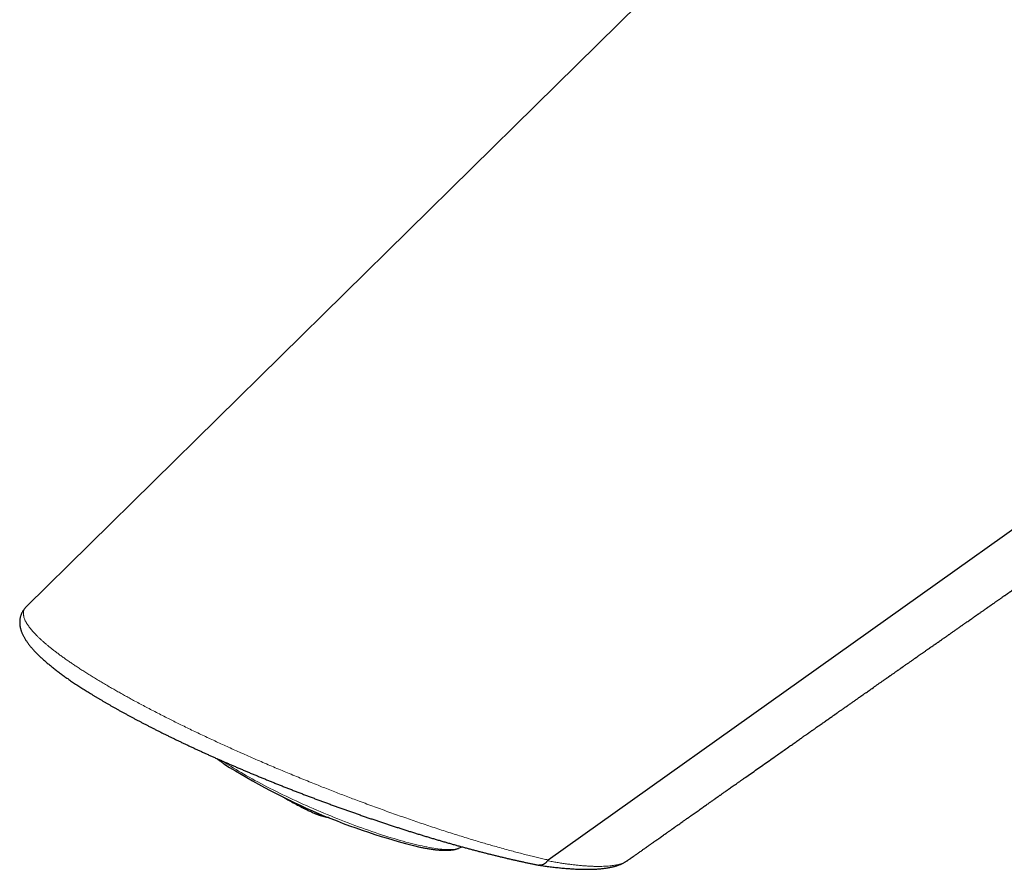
# Model space of a CAD drawing. Header units: millimetres. Extents: x 8 to 549, y 12 to 450.
# Tile 41 of 171: x 421 to 478, y 96 to 145. Entities that reach past the tile are written whole.
import ezdxf

# ---------------------------------------------------------------- set-up
doc = ezdxf.new("R2010")
doc.units = ezdxf.units.MM

msp = doc.modelspace()

# ---------------------------------------------------------------- linework, layer by layer
at = {"color": 7, "linetype": 'Continuous', "lineweight": 30}
for p, q in [((421.8, 110.757), (421.8, 110.757)), ((437.039, 99.576), (437.049, 99.571)), ((437.78, 99.144), (437.757, 99.155)), ((446.713, 96.825), (446.93, 96.909)), ((446.713, 96.824), (446.713, 96.825)), ((456.449, 96.113), (456.45, 96.113))]:
    msp.add_line(p, q, dxfattribs=at)
at = {"color": 252, "linetype": 'Continuous', "lineweight": 0}
msp.add_line((451.875, 96.154), (451.881, 96.153), dxfattribs=at)
at = {"color": 7, "linetype": 'Continuous', "lineweight": 30, "flags": 128}
for points in [[(473.853, 162.031), (451.147, 139.665), (421.799, 110.757)], [(451.881, 96.153), (485.043, 119.774), (518.212, 143.398)]]:
    msp.add_lwpolyline(points, dxfattribs=at)
at = {"color": 252, "linetype": 'Continuous', "lineweight": 0, "flags": 128}
msp.add_lwpolyline([(433.136, 101.846), (433.221, 101.79), (433.347, 101.707), (433.477, 101.623), (433.612, 101.538), (433.75, 101.452), (433.892, 101.366), (434.038, 101.278), (434.187, 101.19), (434.34, 101.101), (434.496, 101.012), (434.655, 100.922), (434.818, 100.832), (434.983, 100.741), (435.152, 100.65), (435.323, 100.559), (435.497, 100.468), (435.673, 100.376), (435.853, 100.284), (436.034, 100.192), (436.218, 100.101), (436.403, 100.009), (436.591, 99.918), (436.78, 99.827), (436.971, 99.736), (437.164, 99.645), (437.358, 99.555), (437.554, 99.465), (437.75, 99.376), (437.948, 99.288), (438.147, 99.2), (438.346, 99.113), (438.546, 99.027), (438.747, 98.941), (438.947, 98.856), (439.148, 98.773), (439.349, 98.69), (439.55, 98.609), (439.751, 98.528), (439.952, 98.449), (440.152, 98.371), (440.351, 98.294), (440.55, 98.219), (440.748, 98.145), (440.944, 98.072), (441.14, 98.001), (441.334, 97.932), (441.527, 97.864), (441.719, 97.798), (441.908, 97.733), (442.096, 97.67), (442.282, 97.609), (442.466, 97.55), (442.648, 97.493), (442.827, 97.437), (443.004, 97.384), (443.178, 97.332), (443.35, 97.282), (443.519, 97.235), (443.684, 97.189), (443.847, 97.146), (444.007, 97.105), (444.163, 97.065), (444.317, 97.029), (444.466, 96.994), (444.612, 96.961), (444.755, 96.931), (444.893, 96.903), (445.028, 96.877), (445.159, 96.854), (445.286, 96.833), (445.408, 96.814), (445.527, 96.798), (445.641, 96.784), (445.751, 96.773), (445.856, 96.764), (445.957, 96.757), (446.053, 96.752), (446.145, 96.75), (446.232, 96.751), (446.314, 96.754), (446.391, 96.759), (446.463, 96.766), (446.531, 96.776), (446.593, 96.789), (446.65, 96.804), (446.703, 96.821), (446.713, 96.824)], dxfattribs=at)
at = {"color": 7, "linetype": 'Continuous', "lineweight": 30}
for centre, radius, start, end in [((453.427, 133.594), 37.77, 237.6123, 256.3088), ((437.21, 99.627), 0.172, 198.7575, 218.8661), ((443.605, 110.925), 13.143, 240.3648, 243.6914), ((439.652, 101.627), 3.043, 246.253, 261.9614)]:
    msp.add_arc(centre, radius, start, end, dxfattribs=at)
at = {"color": 252, "linetype": 'Continuous', "lineweight": 0}
for centre, radius, start, end in [((437.273, 99.604), 0.182, 197.7572, 218.3805), ((443.626, 110.908), 13.136, 240.3592, 243.6874)]:
    msp.add_arc(centre, radius, start, end, dxfattribs=at)
for points, knots in [([(473.835, 161.992), (473.83, 161.988), (473.714, 161.868), (473.548, 161.61), (473.358, 161.246), (473.245, 160.888), (473.186, 160.544), (473.175, 160.184), (473.214, 159.81), (473.305, 159.424), (473.446, 159.028), (473.64, 158.619), (473.89, 158.196), (474.188, 157.772), (474.53, 157.349), (474.91, 156.931), (475.34, 156.504), (475.82, 156.07), (476.35, 155.628), (476.933, 155.179), (477.566, 154.726), (478.248, 154.268), (478.974, 153.81), (479.742, 153.353), (480.554, 152.896), (481.406, 152.442), (482.295, 151.991), (483.217, 151.546), (484.166, 151.108), (485.142, 150.68), (486.14, 150.26), (487.158, 149.85), (488.191, 149.452), (489.278, 149.05), (490.414, 148.648), (491.598, 148.247), (492.786, 147.863), (493.978, 147.494), (495.165, 147.143), (496.345, 146.809), (497.514, 146.493), (498.674, 146.194), (499.937, 145.883), (501.299, 145.565), (502.757, 145.248), (504.197, 144.955), (505.618, 144.687), (507.018, 144.445), (508.392, 144.227), (509.735, 144.035), (511.045, 143.869), (512.325, 143.727), (513.573, 143.61), (514.788, 143.518), (515.967, 143.451), (517.114, 143.407), (517.846, 143.399), (518.212, 143.394)], [0, 0, 0, 0, 0.000935, 0.02349, 0.046067, 0.063842, 0.081688, 0.099555, 0.117397, 0.135177, 0.152601, 0.170023, 0.187482, 0.205022, 0.221, 0.236941, 0.252853, 0.268749, 0.284643, 0.300575, 0.316544, 0.332516, 0.348456, 0.364331, 0.380208, 0.396154, 0.412134, 0.42811, 0.444047, 0.459964, 0.475907, 0.491866, 0.507828, 0.523776, 0.541575, 0.559315, 0.577041, 0.594794, 0.612603, 0.630131, 0.64766, 0.665157, 0.682585, 0.705137, 0.727691, 0.750292, 0.772977, 0.79572, 0.818458, 0.841127, 0.863746, 0.886384, 0.909046, 0.931735, 0.954456, 0.97721, 1, 1, 1, 1]), ([(421.8, 110.757), (421.795, 110.752), (421.769, 110.729), (421.733, 110.682), (421.691, 110.616), (421.664, 110.551), (421.647, 110.491), (421.638, 110.436), (421.634, 110.379), (421.635, 110.32), (421.643, 110.258), (421.657, 110.186), (421.681, 110.102), (421.719, 110.005), (421.768, 109.904), (421.823, 109.806), (421.882, 109.714), (421.941, 109.629), (422.006, 109.541), (422.079, 109.451), (422.158, 109.358), (422.245, 109.261), (422.341, 109.16), (422.445, 109.055), (422.556, 108.947), (422.676, 108.836), (422.803, 108.722), (422.939, 108.604), (423.083, 108.484), (423.235, 108.361), (423.396, 108.235), (423.565, 108.106), (423.742, 107.974), (423.925, 107.84), (424.116, 107.705), (424.312, 107.569), (424.517, 107.429), (424.729, 107.288), (424.949, 107.144), (425.177, 106.997), (425.414, 106.848), (425.66, 106.696), (425.912, 106.542), (426.173, 106.386), (426.44, 106.228), (426.624, 106.121), (426.715, 106.068)], [0, 0, 0, 0, 0.006917, 0.036407, 0.06638, 0.09637, 0.116887, 0.137406, 0.157923, 0.178492, 0.199063, 0.219632, 0.247988, 0.276344, 0.304771, 0.333197, 0.354463, 0.375731, 0.396996, 0.41834, 0.439686, 0.46103, 0.483159, 0.505288, 0.527462, 0.549636, 0.572037, 0.594444, 0.616852, 0.639252, 0.661873, 0.684501, 0.707128, 0.729748, 0.751951, 0.774157, 0.796359, 0.818699, 0.841042, 0.863381, 0.886073, 0.908769, 0.931461, 0.954306, 0.977155, 1, 1, 1, 1]), ([(426.715, 106.068), (426.797, 106.021), (426.96, 105.928), (427.21, 105.786), (427.465, 105.643), (427.724, 105.5), (428.003, 105.347), (428.305, 105.185), (428.628, 105.012), (428.96, 104.838), (429.299, 104.662), (429.645, 104.484), (429.983, 104.313), (430.311, 104.149), (430.639, 103.987), (430.979, 103.82), (431.333, 103.648), (431.689, 103.478), (432.048, 103.307), (432.405, 103.14), (432.76, 102.975), (433.112, 102.813), (433.465, 102.652), (433.82, 102.491), (434.2, 102.322), (434.603, 102.143), (435.024, 101.959), (435.438, 101.78), (435.845, 101.605), (436.252, 101.433), (436.658, 101.262), (437.069, 101.091), (437.483, 100.921), (437.901, 100.75), (438.318, 100.582), (438.721, 100.421), (439.111, 100.267), (439.488, 100.12), (439.863, 99.974), (440.239, 99.83), (440.615, 99.687), (441.016, 99.536), (441.438, 99.378), (441.882, 99.215), (442.322, 99.055), (442.759, 98.898), (443.192, 98.744), (443.623, 98.593), (444.051, 98.444), (444.477, 98.299), (444.898, 98.157), (445.318, 98.018), (445.738, 97.88), (446.157, 97.745), (446.57, 97.614), (446.982, 97.485), (447.39, 97.36), (447.773, 97.245), (448.128, 97.139), (448.458, 97.043), (448.814, 96.941), (449.194, 96.834), (449.581, 96.728), (449.945, 96.63), (450.288, 96.54), (450.625, 96.454), (450.952, 96.372), (451.268, 96.295), (451.574, 96.223), (451.775, 96.176), (451.875, 96.154), (451.875, 96.154)], [0, 0, 0, 0, 0.011194, 0.022393, 0.033594, 0.044793, 0.055987, 0.069288, 0.082591, 0.095892, 0.109508, 0.123127, 0.136743, 0.148808, 0.160872, 0.174043, 0.187219, 0.200399, 0.213576, 0.226747, 0.239457, 0.252173, 0.264891, 0.277607, 0.290318, 0.305554, 0.320791, 0.33523, 0.349676, 0.364124, 0.378571, 0.393011, 0.407938, 0.422868, 0.437799, 0.452725, 0.466363, 0.480003, 0.493643, 0.50728, 0.521177, 0.535073, 0.551644, 0.568216, 0.58481, 0.601408, 0.618007, 0.634601, 0.651357, 0.668117, 0.684876, 0.701633, 0.718862, 0.736094, 0.753327, 0.770556, 0.788121, 0.805686, 0.820333, 0.834982, 0.84963, 0.868364, 0.887097, 0.903537, 0.919979, 0.936422, 0.952862, 0.968573, 0.984286, 0.999998, 1, 1, 1, 1]), ([(437.077, 99.52), (436.979, 99.572), (436.824, 99.655), (436.674, 99.745), (436.618, 99.777)], [0, 0, 0, 0, 0.634184, 1, 1, 1, 1]), ([(451.836, 96.107), (451.932, 96.09), (452.123, 96.055), (452.401, 96.008), (452.673, 95.966), (452.937, 95.928), (453.193, 95.894), (453.442, 95.864), (453.683, 95.839), (453.918, 95.818), (454.145, 95.802), (454.365, 95.79), (454.576, 95.783), (454.781, 95.78), (454.978, 95.783), (455.168, 95.79), (455.348, 95.802), (455.495, 95.817), (455.612, 95.832), (455.703, 95.846), (455.79, 95.862), (455.892, 95.884), (456.006, 95.913), (456.128, 95.951), (456.239, 95.994), (456.333, 96.04), (456.403, 96.079), (456.437, 96.104), (456.449, 96.113)], [0, 0, 0, 0, 0.041581, 0.083162, 0.124801, 0.16644, 0.208049, 0.249659, 0.291327, 0.332995, 0.375217, 0.41744, 0.459727, 0.502013, 0.545508, 0.589002, 0.63257, 0.676139, 0.70143, 0.72672, 0.752026, 0.777333, 0.819536, 0.86174, 0.904023, 0.946306, 0.980495, 1, 1, 1, 1])]:
    msp.add_open_spline(points, degree=3, knots=knots, dxfattribs=at)
at = {"color": 7, "linetype": 'Continuous', "lineweight": 30}
for points, knots in [([(456.45, 96.112), (456.452, 96.114), (456.474, 96.13), (456.514, 96.157), (456.565, 96.194), (456.608, 96.224), (456.644, 96.249), (456.672, 96.27), (456.698, 96.288), (456.724, 96.306), (456.752, 96.326), (456.783, 96.348), (456.825, 96.378), (456.881, 96.418), (456.953, 96.468), (457.029, 96.522), (457.11, 96.579), (457.194, 96.639), (457.298, 96.712), (457.421, 96.799), (457.563, 96.9), (457.703, 96.999), (457.839, 97.095), (457.97, 97.187), (458.096, 97.276), (458.213, 97.359), (458.323, 97.437), (458.426, 97.509), (458.524, 97.579), (458.617, 97.644), (458.705, 97.706), (458.784, 97.762), (458.856, 97.813), (458.918, 97.857), (458.971, 97.894), (459.014, 97.924), (459.051, 97.951), (459.079, 97.97), (459.099, 97.985), (459.113, 97.995), (459.127, 98.004), (459.142, 98.015), (459.164, 98.03), (459.193, 98.051), (459.229, 98.076), (459.27, 98.105), (459.315, 98.137), (459.362, 98.17), (459.433, 98.22), (459.529, 98.288), (459.661, 98.381), (459.807, 98.484), (459.968, 98.598), (460.152, 98.728), (460.357, 98.873), (460.586, 99.034), (460.773, 99.166), (460.916, 99.267), (461.01, 99.333), (461.101, 99.397), (461.187, 99.458), (461.267, 99.514), (461.336, 99.563), (461.395, 99.605), (461.445, 99.64), (461.491, 99.672), (461.535, 99.703), (461.574, 99.731), (461.608, 99.755), (461.635, 99.774), (461.656, 99.789), (461.673, 99.8), (461.688, 99.811), (461.705, 99.823), (461.725, 99.837), (461.753, 99.857), (461.792, 99.884), (461.842, 99.919), (461.899, 99.96), (461.964, 100.005), (462.035, 100.056), (462.114, 100.111), (462.199, 100.171), (462.291, 100.236), (462.391, 100.307), (462.5, 100.383), (462.616, 100.465), (462.738, 100.551), (462.864, 100.639), (462.991, 100.729), (463.12, 100.82), (463.317, 100.958), (463.583, 101.146), (463.923, 101.385), (464.27, 101.63), (464.627, 101.881), (464.951, 102.109), (465.241, 102.312), (465.495, 102.491), (465.701, 102.636), (465.857, 102.746), (465.961, 102.819), (466.067, 102.894), (466.173, 102.968), (466.279, 103.043), (466.383, 103.116), (466.48, 103.184), (466.568, 103.246), (466.648, 103.302), (466.718, 103.352), (466.78, 103.395), (466.828, 103.429), (466.865, 103.455), (466.891, 103.473), (466.914, 103.489), (466.933, 103.503), (466.954, 103.517), (466.979, 103.535), (467.01, 103.556), (467.047, 103.582), (467.09, 103.613), (467.139, 103.648), (467.193, 103.685), (467.305, 103.764), (467.465, 103.876), (467.671, 104.021), (467.866, 104.158), (468.06, 104.294), (468.205, 104.396), (468.301, 104.463), (468.347, 104.496), (468.388, 104.525), (468.424, 104.55), (468.453, 104.57), (468.477, 104.587), (468.497, 104.601), (468.518, 104.616), (468.542, 104.632), (468.57, 104.652), (468.606, 104.678), (468.652, 104.71), (468.709, 104.75), (468.774, 104.796), (468.848, 104.848), (468.928, 104.904), (469.011, 104.962), (469.095, 105.021), (469.201, 105.096), (469.33, 105.186), (469.482, 105.293), (469.609, 105.382), (469.706, 105.45), (469.768, 105.494), (469.823, 105.532), (469.869, 105.564), (469.906, 105.591), (469.938, 105.613), (469.968, 105.634), (470.001, 105.657), (470.04, 105.684), (470.082, 105.714), (470.13, 105.748), (470.198, 105.795), (470.286, 105.857), (470.39, 105.93), (470.552, 106.043), (470.77, 106.196), (470.976, 106.341), (471.113, 106.437), (471.183, 106.486), (471.252, 106.535), (471.321, 106.583), (471.382, 106.626), (471.434, 106.662), (471.476, 106.692), (471.511, 106.716), (471.541, 106.737), (471.572, 106.759), (471.61, 106.785), (471.659, 106.82), (471.718, 106.862), (471.787, 106.91), (471.866, 106.965), (471.937, 107.015), (471.997, 107.057), (472.045, 107.091), (472.096, 107.126), (472.146, 107.162), (472.194, 107.195), (472.237, 107.225), (472.271, 107.249), (472.297, 107.268), (472.319, 107.283), (472.339, 107.297), (472.36, 107.311), (472.383, 107.327), (472.415, 107.35), (472.458, 107.38), (472.514, 107.419), (472.574, 107.461), (472.639, 107.507), (472.706, 107.554), (472.77, 107.599), (472.83, 107.641), (472.884, 107.679), (472.938, 107.717), (472.987, 107.751), (473.029, 107.781), (473.062, 107.804), (473.089, 107.823), (473.114, 107.84), (473.141, 107.859), (473.172, 107.88), (473.209, 107.907), (473.255, 107.939), (473.309, 107.976), (473.366, 108.017), (473.425, 108.058), (473.485, 108.1), (473.544, 108.141), (473.604, 108.183), (473.663, 108.225), (473.721, 108.265), (473.775, 108.303), (473.822, 108.336), (473.861, 108.364), (473.896, 108.388), (473.93, 108.412), (473.971, 108.441), (474.02, 108.475), (474.076, 108.514), (474.137, 108.557), (474.208, 108.607), (474.288, 108.663), (474.376, 108.724), (474.463, 108.785), (474.552, 108.847), (474.638, 108.908), (474.716, 108.962), (474.783, 109.009), (474.839, 109.048), (474.891, 109.085), (474.938, 109.118), (474.984, 109.15), (475.036, 109.186), (475.095, 109.227), (475.162, 109.275), (475.234, 109.325), (475.309, 109.377), (475.385, 109.431), (475.463, 109.485), (475.539, 109.538), (475.611, 109.589), (475.673, 109.632), (475.724, 109.668), (475.77, 109.7), (475.816, 109.733), (475.866, 109.768), (475.92, 109.805), (475.99, 109.854), (476.077, 109.915), (476.183, 109.989), (476.273, 110.053), (476.346, 110.103), (476.395, 110.138), (476.441, 110.17), (476.482, 110.199), (476.518, 110.224), (476.549, 110.245), (476.575, 110.264), (476.598, 110.28), (476.621, 110.296), (476.645, 110.313), (476.674, 110.333), (476.711, 110.359), (476.76, 110.393), (476.82, 110.435), (476.886, 110.482), (476.958, 110.532), (477.036, 110.586), (477.119, 110.645), (477.195, 110.697), (477.257, 110.741), (477.304, 110.774), (477.342, 110.801), (477.373, 110.822), (477.402, 110.842), (477.433, 110.864), (477.471, 110.891), (477.514, 110.921), (477.563, 110.955), (477.617, 110.993), (477.674, 111.033), (477.734, 111.074), (477.793, 111.116), (477.853, 111.158), (477.912, 111.199), (477.97, 111.24), (478.027, 111.28), (478.084, 111.32), (478.141, 111.359), (478.194, 111.397), (478.241, 111.429), (478.28, 111.457), (478.313, 111.48), (478.342, 111.5), (478.368, 111.518), (478.393, 111.536), (478.422, 111.556), (478.457, 111.58), (478.499, 111.61), (478.56, 111.653), (478.637, 111.706), (478.724, 111.767), (478.807, 111.825), (478.881, 111.877), (478.946, 111.922), (479.001, 111.96), (479.05, 111.995), (479.094, 112.026), (479.129, 112.05), (479.157, 112.07), (479.18, 112.086), (479.204, 112.103), (479.233, 112.123), (479.27, 112.149), (479.316, 112.181), (479.371, 112.219), (479.432, 112.262), (479.505, 112.313), (479.587, 112.371), (479.681, 112.436), (479.772, 112.5), (479.861, 112.562), (479.936, 112.615), (480, 112.659), (480.055, 112.698), (480.112, 112.738), (480.174, 112.781), (480.242, 112.828), (480.316, 112.88), (480.395, 112.935), (480.477, 112.993), (480.56, 113.05), (480.643, 113.108), (480.726, 113.166), (480.809, 113.225), (480.892, 113.282), (480.964, 113.333), (481.025, 113.375), (481.071, 113.408), (481.11, 113.435), (481.139, 113.455), (481.161, 113.471), (481.18, 113.484), (481.203, 113.5), (481.23, 113.519), (481.264, 113.542), (481.305, 113.571), (481.354, 113.605), (481.408, 113.643), (481.464, 113.682), (481.52, 113.721), (481.583, 113.766), (481.653, 113.815), (481.729, 113.868), (481.802, 113.918), (481.87, 113.966), (481.934, 114.01), (481.991, 114.05), (482.043, 114.087), (482.093, 114.122), (482.146, 114.159), (482.206, 114.201), (482.275, 114.249), (482.351, 114.302), (482.432, 114.358), (482.514, 114.416), (482.597, 114.473), (482.692, 114.54), (482.797, 114.614), (482.911, 114.693), (483.001, 114.756), (483.067, 114.802), (483.112, 114.833), (483.158, 114.865), (483.208, 114.9), (483.265, 114.94), (483.327, 114.984), (483.39, 115.028), (483.452, 115.071), (483.51, 115.111), (483.564, 115.149), (483.613, 115.183), (483.658, 115.215), (483.699, 115.243), (483.74, 115.272), (483.786, 115.304), (483.839, 115.341), (483.898, 115.382), (483.961, 115.426), (484.025, 115.471), (484.103, 115.525), (484.194, 115.589), (484.294, 115.659), (484.383, 115.721), (484.459, 115.774), (484.525, 115.82), (484.587, 115.863), (484.642, 115.902), (484.689, 115.935), (484.729, 115.963), (484.77, 115.991), (484.812, 116.02), (484.857, 116.052), (484.905, 116.085), (484.955, 116.12), (485.006, 116.156), (485.056, 116.191), (485.108, 116.227), (485.161, 116.264), (485.214, 116.301), (485.261, 116.334), (485.303, 116.363), (485.344, 116.392), (485.388, 116.423), (485.439, 116.458), (485.495, 116.497), (485.553, 116.538), (485.614, 116.58), (485.684, 116.629), (485.764, 116.684), (485.852, 116.746), (485.938, 116.806), (486.022, 116.865), (486.1, 116.919), (486.172, 116.969), (486.237, 117.015), (486.289, 117.051), (486.33, 117.08), (486.364, 117.103), (486.401, 117.129), (486.445, 117.16), (486.494, 117.194), (486.557, 117.238), (486.63, 117.289), (486.709, 117.344), (486.776, 117.391), (486.833, 117.431), (486.88, 117.464), (486.923, 117.493), (486.963, 117.521), (487.004, 117.55), (487.05, 117.582), (487.101, 117.618), (487.155, 117.655), (487.237, 117.713), (487.346, 117.789), (487.479, 117.881), (487.606, 117.97), (487.726, 118.054), (487.844, 118.136), (487.963, 118.219), (488.07, 118.294), (488.167, 118.361), (488.252, 118.421), (488.338, 118.48), (488.422, 118.539), (488.497, 118.592), (488.562, 118.636), (488.614, 118.673), (488.662, 118.706), (488.704, 118.736), (488.742, 118.762), (488.778, 118.787), (488.819, 118.815), (488.866, 118.848), (488.92, 118.886), (488.98, 118.928), (489.043, 118.972), (489.111, 119.02), (489.18, 119.068), (489.247, 119.114), (489.311, 119.159), (489.375, 119.204), (489.462, 119.264), (489.571, 119.34), (489.698, 119.429), (489.824, 119.517), (489.95, 119.604), (490.078, 119.694), (490.178, 119.764), (490.248, 119.812), (490.286, 119.838), (490.32, 119.862), (490.352, 119.884), (490.381, 119.905), (490.411, 119.925), (490.445, 119.95), (490.487, 119.979), (490.537, 120.013), (490.59, 120.051), (490.643, 120.088), (490.696, 120.124), (490.746, 120.159), (490.792, 120.191), (490.834, 120.22), (490.875, 120.249), (490.921, 120.281), (490.972, 120.316), (491.032, 120.359), (491.102, 120.407), (491.177, 120.46), (491.251, 120.511), (491.321, 120.56), (491.387, 120.606), (491.451, 120.65), (491.523, 120.701), (491.607, 120.759), (491.7, 120.824), (491.791, 120.888), (491.89, 120.956), (491.997, 121.031), (492.114, 121.113), (492.234, 121.196), (492.36, 121.284), (492.478, 121.366), (492.59, 121.444), (492.695, 121.518), (492.805, 121.594), (492.915, 121.671), (493.014, 121.74), (493.102, 121.801), (493.178, 121.854), (493.25, 121.904), (493.319, 121.952), (493.388, 122), (493.459, 122.05), (493.533, 122.101), (493.608, 122.153), (493.678, 122.202), (493.736, 122.243), (493.785, 122.276), (493.827, 122.306), (493.874, 122.338), (493.925, 122.374), (493.982, 122.414), (494.049, 122.461), (494.125, 122.514), (494.208, 122.571), (494.29, 122.629), (494.37, 122.684), (494.446, 122.737), (494.515, 122.785), (494.576, 122.827), (494.63, 122.865), (494.68, 122.9), (494.729, 122.934), (494.791, 122.978), (494.867, 123.03), (494.958, 123.093), (495.049, 123.157), (495.141, 123.221), (495.23, 123.283), (495.317, 123.344), (495.405, 123.405), (495.498, 123.47), (495.585, 123.53), (495.663, 123.584), (495.728, 123.63), (495.79, 123.673), (495.848, 123.713), (495.904, 123.752), (495.959, 123.79), (496.015, 123.829), (496.071, 123.868), (496.129, 123.909), (496.191, 123.952), (496.254, 123.996), (496.326, 124.046), (496.405, 124.101), (496.494, 124.163), (496.587, 124.228), (496.687, 124.297), (496.792, 124.37), (496.897, 124.444), (496.998, 124.514), (497.095, 124.581), (497.182, 124.642), (497.259, 124.696), (497.328, 124.744), (497.397, 124.792), (497.469, 124.842), (497.548, 124.896), (497.648, 124.966), (497.765, 125.048), (497.896, 125.139), (498.011, 125.219), (498.11, 125.288), (498.192, 125.345), (498.27, 125.399), (498.335, 125.445), (498.391, 125.483), (498.437, 125.515), (498.483, 125.547), (498.53, 125.58), (498.578, 125.613), (498.63, 125.65), (498.686, 125.689), (498.749, 125.733), (498.818, 125.781), (498.89, 125.831), (498.961, 125.88), (499.026, 125.925), (499.084, 125.966), (499.137, 126.003), (499.185, 126.036), (499.229, 126.066), (499.268, 126.094), (499.307, 126.121), (499.348, 126.149), (499.397, 126.183), (499.454, 126.223), (499.518, 126.268), (499.587, 126.316), (499.657, 126.364), (499.724, 126.411), (499.787, 126.454), (499.846, 126.496), (499.916, 126.545), (499.996, 126.6), (500.086, 126.663), (500.172, 126.723), (500.256, 126.781), (500.34, 126.84), (500.429, 126.901), (500.523, 126.967), (500.623, 127.036), (500.726, 127.108), (500.825, 127.177), (500.916, 127.24), (501.001, 127.299), (501.084, 127.357), (501.164, 127.413), (501.239, 127.465), (501.311, 127.515), (501.391, 127.571), (501.482, 127.634), (501.581, 127.703), (501.679, 127.771), (501.775, 127.837), (501.858, 127.896), (501.931, 127.946), (501.99, 127.987), (502.047, 128.027), (502.103, 128.066), (502.16, 128.106), (502.235, 128.157), (502.323, 128.219), (502.419, 128.286), (502.507, 128.347), (502.59, 128.405), (502.676, 128.464), (502.769, 128.529), (502.859, 128.592), (502.943, 128.65), (503.016, 128.701), (503.086, 128.75), (503.156, 128.798), (503.236, 128.854), (503.325, 128.916), (503.422, 128.983), (503.508, 129.043), (503.581, 129.094), (503.642, 129.136), (503.704, 129.179), (503.768, 129.224), (503.836, 129.271), (503.904, 129.318), (503.969, 129.363), (504.026, 129.403), (504.077, 129.438), (504.125, 129.472), (504.178, 129.509), (504.235, 129.548), (504.293, 129.589), (504.35, 129.628), (504.398, 129.662), (504.439, 129.69), (504.474, 129.715), (504.511, 129.74), (504.551, 129.768), (504.597, 129.8), (504.647, 129.835), (504.704, 129.874), (504.762, 129.915), (504.817, 129.953), (504.865, 129.986), (504.911, 130.018), (504.958, 130.051), (505.009, 130.086), (505.062, 130.124), (505.116, 130.161), (505.168, 130.197), (505.216, 130.23), (505.259, 130.26), (505.299, 130.288), (505.341, 130.317), (505.386, 130.348), (505.436, 130.384), (505.492, 130.422), (505.547, 130.461), (505.599, 130.497), (505.645, 130.529), (505.677, 130.551), (505.693, 130.562), (505.696, 130.564)], [0, 0, 0, 0, 0.000127, 0.00134, 0.002383, 0.003256, 0.00396, 0.004516, 0.004994, 0.005519, 0.00609, 0.006707, 0.00737, 0.008669, 0.010117, 0.011688, 0.013321, 0.015012, 0.016762, 0.019553, 0.022443, 0.025261, 0.027984, 0.030614, 0.03315, 0.03559, 0.037752, 0.039833, 0.041833, 0.043751, 0.045552, 0.047187, 0.048658, 0.049964, 0.050977, 0.051862, 0.052619, 0.053248, 0.053577, 0.053857, 0.054088, 0.054387, 0.054811, 0.055399, 0.056128, 0.056997, 0.057924, 0.058872, 0.059841, 0.062211, 0.064699, 0.067817, 0.071094, 0.074484, 0.078946, 0.083575, 0.088371, 0.090302, 0.092239, 0.094081, 0.095813, 0.097437, 0.098951, 0.100015, 0.101017, 0.101958, 0.102837, 0.103651, 0.104345, 0.104895, 0.105302, 0.105616, 0.105903, 0.106248, 0.10665, 0.10711, 0.107977, 0.108995, 0.110165, 0.111486, 0.112958, 0.114551, 0.116291, 0.118177, 0.12021, 0.122435, 0.124812, 0.127337, 0.129917, 0.132518, 0.135142, 0.137787, 0.144501, 0.151358, 0.158364, 0.165522, 0.172836, 0.177823, 0.182937, 0.18818, 0.190274, 0.192388, 0.194521, 0.196674, 0.198846, 0.200991, 0.202966, 0.20476, 0.206373, 0.207805, 0.209056, 0.210126, 0.210744, 0.21128, 0.211733, 0.212104, 0.21248, 0.21298, 0.213607, 0.214357, 0.215234, 0.216236, 0.217361, 0.218518, 0.223041, 0.227047, 0.231018, 0.234942, 0.238814, 0.23982, 0.24078, 0.241618, 0.242335, 0.242929, 0.2434, 0.243779, 0.244171, 0.244651, 0.24522, 0.245877, 0.246871, 0.248017, 0.249314, 0.25087, 0.252507, 0.25418, 0.255889, 0.257633, 0.26062, 0.263707, 0.266893, 0.268324, 0.269592, 0.270695, 0.271634, 0.272409, 0.272974, 0.273553, 0.27423, 0.275003, 0.275873, 0.27684, 0.277904, 0.280021, 0.282143, 0.284255, 0.289862, 0.29539, 0.296805, 0.298214, 0.299617, 0.301015, 0.302386, 0.303348, 0.304189, 0.304907, 0.305505, 0.305989, 0.306795, 0.307797, 0.308997, 0.310395, 0.311988, 0.313779, 0.314708, 0.315683, 0.316702, 0.317767, 0.318768, 0.319622, 0.32033, 0.320849, 0.321248, 0.321633, 0.322059, 0.322524, 0.323028, 0.324027, 0.325151, 0.326391, 0.327702, 0.32908, 0.330525, 0.331595, 0.3327, 0.333832, 0.334853, 0.335703, 0.336384, 0.336871, 0.337347, 0.337893, 0.338512, 0.339202, 0.340185, 0.341286, 0.342476, 0.343676, 0.344881, 0.34609, 0.347304, 0.348498, 0.349697, 0.350828, 0.351781, 0.352587, 0.353206, 0.353864, 0.354708, 0.355697, 0.356831, 0.358103, 0.359411, 0.361181, 0.362956, 0.364737, 0.366523, 0.368314, 0.370017, 0.371251, 0.372391, 0.373438, 0.374392, 0.375284, 0.376243, 0.377502, 0.378878, 0.380353, 0.381872, 0.38343, 0.384997, 0.386594, 0.388074, 0.389379, 0.390351, 0.391225, 0.392157, 0.393172, 0.394267, 0.395443, 0.397427, 0.399575, 0.401888, 0.402929, 0.403965, 0.404903, 0.405735, 0.406463, 0.407087, 0.407606, 0.408057, 0.408487, 0.408988, 0.40956, 0.410204, 0.411282, 0.412512, 0.413863, 0.415328, 0.416905, 0.418594, 0.420396, 0.421485, 0.422421, 0.423205, 0.423835, 0.424317, 0.42496, 0.425727, 0.426618, 0.427605, 0.42871, 0.429894, 0.431093, 0.432303, 0.433526, 0.43476, 0.435903, 0.437056, 0.438219, 0.43939, 0.44049, 0.441475, 0.442227, 0.442895, 0.443479, 0.443979, 0.444445, 0.445026, 0.445743, 0.446596, 0.447584, 0.449461, 0.451244, 0.452932, 0.454524, 0.455729, 0.45686, 0.45787, 0.458754, 0.45951, 0.460016, 0.460444, 0.460907, 0.461494, 0.462208, 0.463168, 0.464291, 0.465569, 0.466859, 0.468782, 0.470577, 0.472546, 0.474337, 0.475981, 0.477145, 0.478228, 0.479351, 0.480603, 0.481982, 0.483491, 0.485125, 0.486801, 0.488481, 0.490165, 0.491854, 0.493547, 0.495244, 0.496885, 0.497982, 0.498926, 0.499716, 0.500352, 0.500678, 0.501053, 0.501515, 0.502065, 0.502703, 0.503573, 0.504567, 0.505684, 0.506855, 0.507988, 0.509083, 0.510724, 0.512268, 0.513716, 0.515148, 0.51644, 0.517591, 0.51862, 0.519611, 0.520686, 0.521848, 0.523251, 0.524855, 0.526501, 0.528172, 0.529866, 0.531539, 0.533973, 0.536306, 0.538473, 0.53943, 0.54034, 0.541223, 0.542229, 0.543389, 0.544699, 0.546013, 0.547259, 0.548436, 0.549544, 0.550551, 0.551463, 0.552277, 0.553038, 0.553981, 0.555067, 0.556293, 0.557576, 0.55888, 0.560206, 0.56233, 0.564401, 0.566345, 0.567725, 0.569058, 0.570341, 0.571547, 0.572414, 0.573211, 0.573981, 0.574886, 0.57577, 0.576762, 0.577802, 0.578829, 0.579843, 0.580843, 0.582005, 0.583089, 0.584047, 0.584877, 0.585659, 0.586558, 0.587583, 0.588735, 0.589945, 0.591173, 0.59242, 0.594218, 0.596031, 0.597797, 0.599512, 0.601119, 0.602574, 0.603886, 0.605092, 0.605753, 0.606395, 0.607143, 0.608024, 0.609039, 0.610167, 0.611883, 0.613482, 0.614964, 0.616008, 0.616959, 0.617816, 0.618587, 0.619421, 0.620352, 0.621397, 0.622515, 0.623648, 0.626398, 0.629154, 0.631753, 0.634126, 0.636506, 0.638919, 0.641403, 0.643073, 0.644833, 0.646581, 0.648299, 0.649988, 0.651156, 0.652226, 0.653193, 0.654056, 0.654815, 0.655498, 0.656273, 0.657265, 0.658381, 0.659593, 0.6609, 0.662265, 0.663743, 0.665098, 0.666362, 0.667654, 0.668984, 0.671646, 0.674304, 0.676762, 0.679337, 0.681964, 0.684611, 0.685441, 0.686208, 0.686913, 0.687554, 0.688132, 0.688694, 0.689366, 0.69024, 0.691256, 0.6924, 0.693497, 0.694494, 0.695598, 0.696544, 0.697338, 0.698142, 0.699079, 0.700111, 0.701239, 0.70277, 0.704353, 0.705855, 0.707275, 0.708613, 0.70988, 0.711175, 0.713037, 0.714986, 0.716866, 0.718621, 0.721001, 0.72337, 0.725802, 0.728344, 0.731009, 0.733036, 0.735181, 0.737443, 0.739725, 0.741895, 0.743521, 0.745069, 0.746532, 0.747911, 0.74928, 0.750733, 0.752271, 0.753824, 0.755261, 0.756578, 0.757377, 0.75822, 0.759167, 0.760218, 0.761373, 0.762632, 0.764319, 0.766004, 0.767687, 0.769349, 0.770895, 0.772312, 0.773528, 0.774629, 0.775625, 0.776612, 0.77761, 0.779417, 0.781257, 0.783116, 0.784977, 0.786889, 0.788551, 0.790322, 0.79222, 0.794258, 0.795609, 0.796979, 0.798252, 0.79942, 0.800482, 0.801683, 0.802767, 0.803901, 0.805097, 0.806354, 0.807659, 0.808953, 0.810734, 0.812494, 0.814377, 0.816419, 0.818618, 0.82078, 0.822847, 0.824819, 0.826683, 0.82816, 0.829542, 0.830887, 0.832354, 0.833952, 0.83568, 0.838471, 0.841142, 0.843689, 0.845481, 0.847155, 0.848713, 0.850227, 0.851172, 0.852112, 0.853047, 0.853976, 0.854963, 0.855991, 0.857145, 0.858426, 0.859834, 0.861367, 0.862831, 0.864155, 0.865338, 0.866392, 0.867374, 0.868264, 0.869063, 0.869784, 0.870611, 0.871604, 0.872762, 0.874085, 0.875553, 0.876986, 0.878342, 0.879622, 0.880825, 0.881957, 0.883918, 0.885734, 0.887465, 0.889149, 0.890844, 0.892641, 0.894558, 0.896597, 0.898733, 0.900893, 0.902603, 0.904325, 0.906053, 0.907691, 0.909203, 0.910616, 0.912097, 0.914115, 0.916175, 0.918159, 0.920093, 0.922028, 0.92329, 0.924505, 0.925663, 0.926767, 0.927915, 0.929176, 0.93131, 0.933327, 0.935054, 0.936685, 0.938401, 0.940287, 0.942357, 0.943947, 0.945425, 0.94681, 0.948227, 0.949697, 0.951679, 0.953669, 0.955644, 0.95692, 0.958155, 0.959386, 0.960694, 0.96208, 0.963509, 0.964843, 0.966065, 0.966986, 0.967961, 0.969031, 0.970196, 0.971439, 0.972607, 0.973663, 0.974414, 0.975096, 0.975811, 0.976634, 0.977563, 0.978599, 0.979741, 0.981023, 0.982141, 0.983095, 0.983968, 0.98493, 0.985986, 0.987067, 0.988214, 0.989286, 0.990255, 0.991121, 0.991925, 0.992726, 0.993643, 0.994676, 0.995825, 0.997031, 0.998071, 0.999007, 0.99984, 1, 1, 1, 1]), ([(421.785, 110.743), (421.782, 110.739), (421.763, 110.721), (421.732, 110.687), (421.691, 110.639), (421.654, 110.589), (421.619, 110.539), (421.587, 110.487), (421.558, 110.435), (421.532, 110.381), (421.508, 110.327), (421.488, 110.271), (421.47, 110.215), (421.454, 110.157), (421.442, 110.099), (421.432, 110.04), (421.425, 109.981), (421.421, 109.921), (421.42, 109.86), (421.421, 109.799), (421.425, 109.736), (421.432, 109.674), (421.442, 109.61), (421.455, 109.546), (421.471, 109.481), (421.49, 109.414), (421.512, 109.347), (421.537, 109.279), (421.565, 109.21), (421.597, 109.14), (421.632, 109.069), (421.671, 108.998), (421.712, 108.926), (421.757, 108.854), (421.804, 108.781), (421.854, 108.709), (421.907, 108.635), (421.963, 108.562), (422.021, 108.489), (422.082, 108.417), (422.144, 108.344), (422.208, 108.272), (422.275, 108.2), (422.343, 108.128), (422.414, 108.056), (422.487, 107.984), (422.562, 107.911), (422.639, 107.839), (422.718, 107.766), (422.799, 107.693), (422.882, 107.62), (422.967, 107.547), (423.054, 107.474), (423.143, 107.4), (423.234, 107.326), (423.327, 107.251), (423.421, 107.177), (423.518, 107.102), (423.617, 107.027), (423.717, 106.952), (423.82, 106.876), (423.924, 106.8), (424.03, 106.724), (424.137, 106.648), (424.247, 106.571), (424.358, 106.494), (424.471, 106.417), (424.587, 106.339), (424.704, 106.261), (424.823, 106.183), (424.944, 106.104), (425.066, 106.025), (425.19, 105.946), (425.317, 105.867), (425.445, 105.787), (425.574, 105.706), (425.706, 105.626), (425.84, 105.545), (425.975, 105.464), (426.112, 105.382), (426.252, 105.3), (426.392, 105.218), (426.535, 105.135), (426.679, 105.052), (426.824, 104.969), (426.972, 104.886), (427.12, 104.803), (427.27, 104.72), (427.421, 104.636), (427.574, 104.553), (427.728, 104.469), (427.884, 104.385), (428.041, 104.301), (428.2, 104.217), (428.36, 104.132), (428.522, 104.048), (428.685, 103.963), (428.849, 103.878), (429.015, 103.793), (429.183, 103.708), (429.352, 103.623), (429.522, 103.537), (429.694, 103.452), (429.867, 103.366), (430.042, 103.281), (430.218, 103.195), (430.395, 103.109), (430.573, 103.023), (430.753, 102.937), (430.934, 102.851), (431.116, 102.765), (431.3, 102.679), (431.484, 102.593), (431.67, 102.507), (431.857, 102.421), (432.046, 102.334), (432.236, 102.248), (432.427, 102.162), (432.62, 102.075), (432.814, 101.989), (433.009, 101.902), (433.206, 101.816), (433.403, 101.729), (433.602, 101.643), (433.802, 101.556), (434.003, 101.47), (434.205, 101.384), (434.409, 101.297), (434.613, 101.211), (434.818, 101.125), (435.025, 101.039), (435.232, 100.953), (435.44, 100.868), (435.649, 100.782), (435.859, 100.697), (436.069, 100.612), (436.281, 100.527), (436.493, 100.442), (436.706, 100.357), (436.92, 100.273), (437.135, 100.189), (437.351, 100.105), (437.568, 100.021), (437.785, 99.938), (438.004, 99.854), (438.222, 99.771), (438.442, 99.688), (438.661, 99.606), (438.881, 99.524), (439.102, 99.443), (439.323, 99.362), (439.545, 99.281), (439.767, 99.2), (439.99, 99.12), (440.212, 99.04), (440.435, 98.961), (440.658, 98.883), (440.881, 98.805), (441.105, 98.727), (441.329, 98.65), (441.553, 98.573), (441.777, 98.497), (442, 98.421), (442.223, 98.347), (442.447, 98.272), (442.671, 98.198), (442.895, 98.125), (443.119, 98.052), (443.342, 97.98), (443.564, 97.909), (443.786, 97.839), (444.007, 97.769), (444.228, 97.701), (444.449, 97.633), (444.668, 97.565), (444.888, 97.499), (445.107, 97.433), (445.325, 97.368), (445.543, 97.303), (445.761, 97.24), (445.978, 97.177), (446.195, 97.115), (446.412, 97.053), (446.627, 96.993), (446.841, 96.933), (447.054, 96.875), (447.266, 96.817), (447.477, 96.76), (447.688, 96.704), (447.897, 96.649), (448.106, 96.595), (448.313, 96.542), (448.518, 96.491), (448.722, 96.44), (448.925, 96.39), (449.127, 96.341), (449.328, 96.293), (449.527, 96.246), (449.726, 96.2), (449.923, 96.155), (450.119, 96.111), (450.313, 96.068), (450.507, 96.026), (450.699, 95.985), (450.889, 95.945), (451.075, 95.907), (451.228, 95.876), (451.317, 95.859), (451.346, 95.853)], [0, 0, 0, 0, 0.000975, 0.005346, 0.009623, 0.013817, 0.017942, 0.022013, 0.025959, 0.029908, 0.033834, 0.037745, 0.04165, 0.045556, 0.049469, 0.053399, 0.057354, 0.061341, 0.06537, 0.069447, 0.073582, 0.077779, 0.082047, 0.086445, 0.090934, 0.095519, 0.100205, 0.104993, 0.109884, 0.11487, 0.119944, 0.125091, 0.130298, 0.13555, 0.140626, 0.1459, 0.151154, 0.156373, 0.161549, 0.166675, 0.171746, 0.176762, 0.181719, 0.186618, 0.191456, 0.196399, 0.201217, 0.205999, 0.210747, 0.215464, 0.220153, 0.224815, 0.229452, 0.234067, 0.238662, 0.243239, 0.247802, 0.252278, 0.256797, 0.261291, 0.265757, 0.27019, 0.274585, 0.27899, 0.283376, 0.287748, 0.29211, 0.296462, 0.300805, 0.305147, 0.309475, 0.313794, 0.318105, 0.322409, 0.326708, 0.331003, 0.335297, 0.339589, 0.343883, 0.348178, 0.352476, 0.356779, 0.361062, 0.365349, 0.369639, 0.373924, 0.378201, 0.382465, 0.386713, 0.390981, 0.395246, 0.399512, 0.403779, 0.408049, 0.412323, 0.4166, 0.42088, 0.425166, 0.429458, 0.433757, 0.438064, 0.442378, 0.4467, 0.451032, 0.455373, 0.459723, 0.464084, 0.468453, 0.472829, 0.477219, 0.481618, 0.486027, 0.490447, 0.494881, 0.499329, 0.503795, 0.508278, 0.512781, 0.517306, 0.521854, 0.526426, 0.531008, 0.535608, 0.540227, 0.544866, 0.549527, 0.554213, 0.558904, 0.563627, 0.568376, 0.573143, 0.577918, 0.5827, 0.58753, 0.592376, 0.597239, 0.602121, 0.607024, 0.61195, 0.616901, 0.621877, 0.626882, 0.631917, 0.636984, 0.642074, 0.647181, 0.652309, 0.657457, 0.662627, 0.66782, 0.673039, 0.678283, 0.683555, 0.688855, 0.694174, 0.699495, 0.704849, 0.710233, 0.715644, 0.72108, 0.726536, 0.732009, 0.737497, 0.742994, 0.7485, 0.754091, 0.759691, 0.765302, 0.770924, 0.776559, 0.782208, 0.787871, 0.793551, 0.799249, 0.804965, 0.810701, 0.816458, 0.822238, 0.82804, 0.833868, 0.839721, 0.845602, 0.851511, 0.857454, 0.86334, 0.869263, 0.875215, 0.881192, 0.887188, 0.893198, 0.899215, 0.905236, 0.911253, 0.917264, 0.923334, 0.929414, 0.935506, 0.941611, 0.947731, 0.953866, 0.960018, 0.966188, 0.972379, 0.978577, 0.984788, 0.991015, 0.996997, 1, 1, 1, 1]), ([(432.756, 102.015), (432.759, 102.013), (432.785, 101.992), (432.838, 101.953), (432.914, 101.898), (432.992, 101.842), (433.071, 101.785), (433.139, 101.738), (433.18, 101.71), (433.194, 101.7)], [0, 0, 0, 0, 0.020815, 0.200211, 0.378913, 0.55699, 0.734501, 0.9115, 1, 1, 1, 1]), ([(436.612, 99.78), (436.679, 99.741), (436.842, 99.644), (437.008, 99.554), (437.106, 99.502)], [0, 0, 0, 0, 0.411488, 1, 1, 1, 1]), ([(437.13, 99.49), (437.133, 99.489), (437.14, 99.485), (437.152, 99.482), (437.166, 99.48), (437.18, 99.48), (437.195, 99.482), (437.207, 99.486), (437.215, 99.489), (437.219, 99.492), (437.22, 99.492)], [0, 0, 0, 0, 0.128653, 0.274308, 0.408021, 0.586162, 0.737678, 0.854126, 0.982612, 1, 1, 1, 1]), ([(437.764, 99.153), (437.766, 99.152), (437.771, 99.149), (437.776, 99.146), (437.78, 99.144)], [0, 0, 0, 0, 0.337702, 1, 1, 1, 1]), ([(437.777, 99.146), (437.834, 99.118), (437.956, 99.057), (438.146, 98.968), (438.306, 98.895), (438.4, 98.854), (438.427, 98.843)], [0, 0, 0, 0, 0.265779, 0.571169, 0.876607, 1, 1, 1, 1]), ([(437.803, 99.133), (437.801, 99.134), (437.796, 99.138), (437.792, 99.144), (437.79, 99.15), (437.789, 99.153), (437.788, 99.157), (437.788, 99.16), (437.787, 99.167), (437.787, 99.179), (437.79, 99.196), (437.794, 99.212), (437.798, 99.223), (437.799, 99.227)], [0, 0, 0, 0, 0.164455, 0.304939, 0.354455, 0.400145, 0.442015, 0.480075, 0.514339, 0.664315, 0.79867, 0.919363, 1, 1, 1, 1]), ([(438.427, 98.842), (438.434, 98.839), (438.45, 98.832), (438.475, 98.822), (438.503, 98.811), (438.535, 98.798), (438.569, 98.785), (438.607, 98.771), (438.648, 98.756), (438.69, 98.741), (438.754, 98.72), (438.838, 98.695), (438.946, 98.666), (439.058, 98.641), (439.156, 98.623), (439.216, 98.613), (439.238, 98.61)], [0, 0, 0, 0, 0.02226, 0.049734, 0.082452, 0.120435, 0.163693, 0.211321, 0.264042, 0.319429, 0.375597, 0.506156, 0.640748, 0.779375, 0.922035, 1, 1, 1, 1]), ([(444.489, 96.897), (444.502, 96.894), (444.548, 96.884), (444.625, 96.869), (444.721, 96.85), (444.816, 96.833), (444.909, 96.817), (445, 96.801), (445.09, 96.787), (445.178, 96.774), (445.265, 96.762), (445.351, 96.752), (445.435, 96.742), (445.518, 96.734), (445.599, 96.726), (445.679, 96.721), (445.758, 96.716), (445.836, 96.713), (445.913, 96.711), (445.988, 96.71), (446.063, 96.712), (446.137, 96.715), (446.21, 96.719), (446.282, 96.726), (446.353, 96.735), (446.422, 96.745), (446.488, 96.758), (446.552, 96.773), (446.612, 96.79), (446.665, 96.807), (446.698, 96.819), (446.712, 96.824)], [0, 0, 0, 0, 0.013668, 0.048077, 0.082547, 0.117083, 0.151693, 0.186386, 0.22117, 0.256057, 0.29106, 0.326193, 0.361472, 0.396916, 0.432547, 0.468388, 0.504465, 0.540805, 0.577436, 0.614382, 0.651655, 0.689248, 0.727113, 0.765135, 0.803035, 0.840396, 0.876771, 0.911752, 0.945074, 0.976653, 1, 1, 1, 1]), ([(451.836, 96.107), (451.827, 96.094), (451.81, 96.067), (451.781, 96.029), (451.749, 95.994), (451.716, 95.962), (451.68, 95.934), (451.644, 95.91), (451.605, 95.889), (451.566, 95.872), (451.526, 95.859), (451.485, 95.85), (451.444, 95.846), (451.403, 95.846), (451.37, 95.848), (451.351, 95.852), (451.346, 95.854)], [0, 0, 0, 0, 0.073449, 0.146898, 0.222483, 0.298067, 0.371516, 0.444965, 0.520544, 0.596124, 0.669629, 0.743134, 0.81877, 0.894405, 0.972824, 1, 1, 1, 1]), ([(451.366, 95.85), (451.419, 95.842), (451.526, 95.826), (451.683, 95.804), (451.839, 95.784), (451.994, 95.764), (452.15, 95.745), (452.304, 95.727), (452.455, 95.711), (452.604, 95.695), (452.752, 95.682), (452.897, 95.669), (453.04, 95.657), (453.181, 95.647), (453.32, 95.639), (453.456, 95.631), (453.59, 95.625), (453.722, 95.62), (453.852, 95.617), (453.979, 95.615), (454.104, 95.614), (454.228, 95.614), (454.349, 95.616), (454.468, 95.62), (454.584, 95.625), (454.698, 95.631), (454.81, 95.639), (454.92, 95.649), (455.027, 95.66), (455.132, 95.672), (455.235, 95.687), (455.336, 95.703), (455.434, 95.721), (455.53, 95.74), (455.624, 95.762), (455.715, 95.785), (455.804, 95.81), (455.89, 95.838), (455.973, 95.867), (456.052, 95.898), (456.129, 95.931), (456.202, 95.965), (456.272, 96.001), (456.338, 96.039), (456.397, 96.076), (456.434, 96.101), (456.449, 96.112)], [0, 0, 0, 0, 0.022681, 0.045473, 0.067466, 0.090668, 0.113865, 0.137063, 0.160264, 0.183345, 0.206693, 0.230016, 0.253317, 0.276603, 0.299879, 0.323151, 0.346424, 0.369703, 0.392993, 0.416301, 0.439587, 0.463055, 0.486496, 0.509919, 0.53333, 0.556738, 0.580148, 0.603566, 0.626995, 0.65044, 0.673875, 0.697326, 0.720738, 0.74412, 0.767442, 0.790662, 0.813729, 0.836582, 0.859145, 0.881342, 0.903093, 0.924329, 0.945087, 0.965224, 0.984696, 1, 1, 1, 1]), ([(451.881, 96.153), (451.877, 96.15), (451.87, 96.145), (451.86, 96.136), (451.851, 96.127), (451.842, 96.117), (451.838, 96.111), (451.836, 96.107)], [0, 0, 0, 0, 0.219268, 0.441468, 0.622922, 0.808986, 1, 1, 1, 1])]:
    msp.add_open_spline(points, degree=3, knots=knots, dxfattribs=at)

doc.saveas('drawing.dxf')
